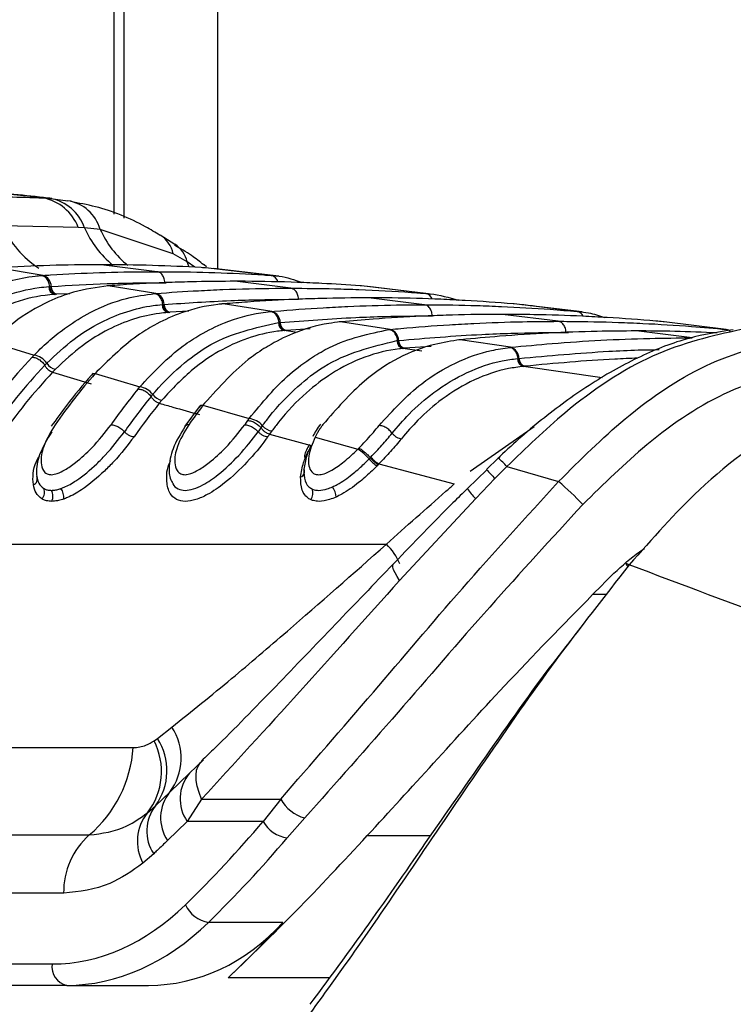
# Paper-space layout '2.5M DUO Surface Plate' of a CAD drawing. Header units: millimetres. Extents: x 20 to 18989, y 40 to 15016.
# Tile 33 of 109: x 6880 to 6921, y 5864 to 5922. Entities that reach past the tile are written whole.
import ezdxf

# ---------------------------------------------------------------- set-up
doc = ezdxf.new("R2010")
doc.units = ezdxf.units.MM

psp = doc.layouts.new('2.5M DUO Surface Plate')

# ---------------------------------------------------------------- linework, layer by layer
at = {"color": 8, "linetype": 'Continuous', "lineweight": 25, "ltscale": 2}
for p, q in [((6885.338, 5910.347), (6885.338, 6408.556)), ((6891.353, 6408.556), (6891.353, 5907.159)), ((6889.699, 5907.273), (6889.587, 5907.575)), ((6890.04, 5907.259), (6889.587, 5907.575)), ((6888.297, 5906.366), (6888.377, 5906.365)), ((6882.759, 5905.728), (6882.016, 5905.692)), ((6889.688, 5904.707), (6888.588, 5904.643)), ((6896.754, 5903.689), (6895.341, 5903.596)), ((6895.995, 5903.471), (6895.236, 5903.587)), ((6911.631, 5903.479), (6911.781, 5903.475)), ((6903.235, 5902.38), (6902.139, 5902.543)), ((6903.781, 5902.664), (6902.233, 5902.552)), ((6913.733, 5900.835), (6909.151, 5901.503)), ((6906.045, 5895.401), (6909.786, 5898.004)), ((6914.001, 5888.23), (6913.176, 5888.23)), ((6900.068, 5874.217), (6903.76, 5874.217)), ((6897.874, 5865.951), (6891.971, 5865.951))]:
    psp.add_line(p, q, dxfattribs=at)
at = {"color": 7, "linetype": 'Continuous', "lineweight": 25, "ltscale": 2}
for p, q in [((6885.923, 5910.113), (6885.923, 6408.556)), ((6881.207, 5911.294), (6875.971, 5911.847)), ((6881.207, 5911.294), (6881.634, 5911.267)), ((6881.634, 5911.267), (6882.655, 5911.133)), ((6883.251, 5909.577), (6878.849, 5909.672)), ((6883.618, 5909.556), (6883.251, 5909.577)), ((6884.53, 5909.465), (6883.618, 5909.556)), ((6888.782, 5908.049), (6884.53, 5909.465)), ((6888.87, 5908.582), (6888.019, 5909.131)), ((6889.587, 5907.575), (6888.782, 5908.049)), ((6881.208, 5906.79), (6878.531, 5907.229)), ((6887.847, 5907.007), (6884.59, 5907.41)), ((6890.649, 5907.229), (6890.555, 5907.235)), ((6890.71, 5907.28), (6890.572, 5907.402)), ((6894.485, 5906.79), (6890.649, 5907.229)), ((6894.916, 5906.749), (6891.117, 5907.186)), ((6881.12, 5906.784), (6881.208, 5906.79)), ((6894.485, 5906.79), (6894.572, 5906.784)), ((6881.537, 5906.14), (6881.593, 5906.144)), ((6881.594, 5906.144), (6881.679, 5906.149)), ((6884.999, 5906.18), (6884.931, 5906.182)), ((6885.077, 5906.186), (6884.999, 5906.18)), ((6887.773, 5905.741), (6884.999, 5906.18)), ((6895.625, 5906.045), (6892.368, 5906.448)), ((6899.737, 5906.18), (6899.659, 5906.186)), ((6903.476, 5905.741), (6899.737, 5906.18)), ((6903.63, 5905.726), (6900.11, 5906.142)), ((6881.93, 5905.686), (6881.872, 5905.682)), ((6882.016, 5905.692), (6881.93, 5905.686)), ((6887.699, 5905.735), (6887.773, 5905.741)), ((6903.403, 5905.082), (6900.146, 5905.485)), ((6903.476, 5905.741), (6903.55, 5905.735)), ((6888.128, 5905.091), (6888.176, 5905.095)), ((6888.176, 5905.095), (6888.248, 5905.1)), ((6891.677, 5905.131), (6891.605, 5905.133)), ((6891.744, 5905.137), (6891.677, 5905.131)), ((6894.521, 5904.693), (6891.677, 5905.131)), ((6908.615, 5905.131), (6908.548, 5905.137)), ((6912.284, 5904.693), (6908.615, 5905.131)), ((6888.515, 5904.638), (6888.466, 5904.634)), ((6888.588, 5904.643), (6888.515, 5904.638)), ((6894.457, 5904.687), (6894.521, 5904.693)), ((6911.181, 5904.12), (6907.925, 5904.523)), ((6912.284, 5904.693), (6912.348, 5904.687)), ((6894.895, 5904.044), (6894.936, 5904.048)), ((6894.937, 5904.048), (6895, 5904.053)), ((6895.279, 5903.591), (6895.236, 5903.587)), ((6895.341, 5903.596), (6895.279, 5903.591)), ((6898.51, 5904.086), (6898.434, 5904.087)), ((6898.569, 5904.091), (6898.51, 5904.086)), ((6901.408, 5903.649), (6898.51, 5904.086)), ((6901.351, 5903.643), (6901.408, 5903.649)), ((6917.339, 5904.086), (6917.28, 5904.091)), ((6920.954, 5903.649), (6917.339, 5904.086)), ((6920.954, 5903.649), (6921.011, 5903.643)), ((6905.437, 5903.046), (6905.385, 5903.041)), ((6905.463, 5903.043), (6905.385, 5903.044)), ((6905.515, 5903.048), (6905.463, 5903.043)), ((6908.405, 5902.608), (6905.463, 5903.043)), ((6918.959, 5903.158), (6915.703, 5903.561)), ((6878.196, 5902.926), (6880.687, 5902.153)), ((6901.796, 5903), (6901.833, 5903.004)), ((6901.834, 5903.004), (6901.889, 5903.009)), ((6902.177, 5902.547), (6902.139, 5902.543)), ((6902.233, 5902.552), (6902.177, 5902.547)), ((6908.354, 5902.602), (6908.405, 5902.608)), ((6908.806, 5901.96), (6908.839, 5901.963)), ((6908.839, 5901.963), (6908.888, 5901.968)), ((6881.31, 5901.568), (6881.42, 5901.683)), ((6881.94, 5901.344), (6881.761, 5901.156)), ((6909.184, 5901.507), (6909.151, 5901.503)), ((6909.234, 5901.512), (6909.184, 5901.507)), ((6881.761, 5901.156), (6884.011, 5900.495)), ((6884.127, 5901.107), (6884.021, 5900.987)), ((6884.337, 5901.197), (6884.232, 5901.079)), ((6884.232, 5901.079), (6886.832, 5900.308)), ((6887.493, 5899.749), (6887.588, 5899.864)), ((6888.125, 5899.543), (6887.971, 5899.356)), ((6890.289, 5899.147), (6889.464, 5898.019)), ((6890.391, 5899.252), (6890.298, 5899.134)), ((6890.601, 5899.354), (6890.509, 5899.236)), ((6890.509, 5899.236), (6893.193, 5898.467)), ((6893.887, 5897.935), (6893.97, 5898.049)), ((6894.521, 5897.748), (6894.386, 5897.561)), ((6894.387, 5897.561), (6896.806, 5896.898)), ((6897.132, 5897.577), (6897.03, 5897.384)), ((6897.03, 5897.384), (6899.521, 5896.69)), ((6899.521, 5896.69), (6899.583, 5896.753)), ((6900.171, 5896.119), (6900.238, 5896.188)), ((6900.238, 5896.188), (6900.275, 5896.226)), ((6907.692, 5896.163), (6907.002, 5895.504)), ((6900.71, 5895.79), (6900.637, 5895.715)), ((6900.749, 5895.831), (6900.71, 5895.79)), ((6900.749, 5895.831), (6905.127, 5894.664)), ((6908.19, 5895.678), (6907.498, 5894.981)), ((6908.19, 5895.678), (6911.201, 5894.81)), ((6907.02, 5895.485), (6905.898, 5894.401)), ((6907.498, 5894.981), (6906.374, 5893.819)), ((6906.374, 5893.819), (6901.95, 5889.057)), ((6861.935, 5891.158), (6901.179, 5891.158)), ((6887.86, 5879.871), (6888.698, 5880.528)), ((6887.668, 5879.731), (6887.86, 5879.871)), ((6860.178, 5879.339), (6886.451, 5879.339)), ((6889.733, 5877.855), (6890.532, 5878.634)), ((6888.573, 5876.739), (6889.733, 5877.855)), ((6887.748, 5875.956), (6888.573, 5876.739)), ((6890.433, 5876.347), (6889.599, 5875.044)), ((6890.433, 5876.347), (6895.031, 5876.347)), ((6895.031, 5876.347), (6894.011, 5875.044)), ((6887.28, 5875.546), (6887.748, 5875.956)), ((6889.599, 5875.044), (6888.448, 5873.932)), ((6894.011, 5875.044), (6889.599, 5875.044)), ((6895.411, 5874.091), (6896.433, 5875.254)), ((6857.625, 5874.259), (6883.897, 5874.259)), ((6887.642, 5873.165), (6887.02, 5872.619)), ((6882.406, 5870.872), (6856.133, 5870.872)), ((6895.152, 5869.175), (6890.826, 5869.175)), ((6846.753, 5866.757), (6881.737, 5866.757)), ((6882.586, 5865.515), (6847.601, 5865.515)), ((6882.586, 5865.515), (6887.334, 5865.515))]:
    psp.add_line(p, q, dxfattribs=at)
at = {"color": 8, "linetype": 'Continuous', "lineweight": 25, "ltscale": 2, "flags": 128}
psp.add_lwpolyline([(6901.95, 5889.057), (6901.799, 5889.293), (6901.683, 5889.501), (6901.603, 5889.681), (6901.561, 5889.828), (6901.557, 5889.942), (6901.591, 5890.021), (6901.597, 5890.027)], dxfattribs=at)
at = {"color": 7, "linetype": 'Continuous', "lineweight": 25, "ltscale": 2, "flags": 128}
for points in [[(6915.308, 5889.962), (6915.232, 5890.004), (6915.174, 5890.03), (6915.135, 5890.039), (6915.117, 5890.03), (6915.121, 5890.004), (6915.145, 5889.961), (6915.19, 5889.903), (6915.228, 5889.86)], [(6890.433, 5876.347), (6890.282, 5876.724), (6890.176, 5877.086), (6890.117, 5877.426), (6890.106, 5877.739), (6890.142, 5878.02), (6890.227, 5878.266), (6890.357, 5878.471), (6890.532, 5878.634)]]:
    psp.add_lwpolyline(points, dxfattribs=at)
at = {"color": 7, "linetype": 'Continuous', "lineweight": 25, "ltscale": 4}
for centre, radius, start, end in [((6880.68, 5908.591), 2.754, 20.9823, 78.9694), ((6881.143, 5908.693), 2.621, 19.2275, 79.2093), ((6882.27, 5908.812), 2.352, 16.1176, 80.5776), ((6881.025, 5906.161), 0.655, 358.9397, 73.7514), ((6882.004, 5906.131), 0.468, 178.9491, 253.5986), ((6882.147, 5906.141), 0.468, 178.9393, 253.7485), ((6887.589, 5905.108), 0.659, 359.365, 73.7979), ((6888.598, 5905.086), 0.471, 179.3665, 253.6672), ((6888.719, 5905.095), 0.471, 179.3711, 253.7905), ((6894.337, 5904.057), 0.663, 359.7232, 73.8411), ((6895.368, 5904.042), 0.474, 179.7288, 253.7166), ((6895.473, 5904.051), 0.474, 179.7356, 253.8254), ((6901.222, 5903.008), 0.667, 0.0486, 73.8613), ((6902.272, 5903), 0.476, 180.0344, 253.7671), ((6902.365, 5903.009), 0.476, 180.0403, 253.8718), ((6908.219, 5901.965), 0.669, 0.3187, 73.9006), ((6906.259, 5877.883), 35.257, 136.76, 144.9898), ((6880.564, 5901.155), 1.005, 31.6455, 83), ((6909.284, 5901.962), 0.478, 180.3143, 253.8039), ((6909.366, 5901.971), 0.478, 180.3082, 253.9084), ((6906.631, 5877.758), 34.757, 136.7602, 144.9903), ((6882.03, 5902.051), 0.713, 211.0859, 262.7066), ((6906.947, 5877.629), 34.465, 136.9509, 144.9848), ((6911.342, 5877.457), 35.958, 138.9322, 144.943), ((6884.213, 5900.809), 0.27, 85.8158, 136.5068), ((6915.125, 5877.06), 36.619, 140.8284, 144.9117), ((6886.711, 5899.235), 1.079, 35.6141, 83.5587), ((6915.45, 5876.971), 36.062, 140.8268, 144.9146), ((6888.215, 5900.304), 0.766, 215.0941, 263.2851), ((6915.776, 5876.836), 35.781, 140.9959, 144.9105), ((6920.17, 5876.681), 37.262, 142.7487, 144.8938), ((6890.486, 5898.978), 0.259, 84.7596, 139.2114), ((6893.073, 5897.314), 1.159, 39.3532, 84.0696), ((6923.948, 5876.303), 37.91, 144.4391, 144.884), ((6925.304, 5875.487), 38.613, 144.453, 144.8837), ((6894.61, 5898.565), 0.822, 218.8484, 263.831), ((6928.53, 5873.307), 41.881, 144.6117, 144.8724), ((6898.105, 5894.426), 2.671, 39.3497, 57.9841), ((6901.611, 5897.345), 1.742, 219.9485, 240.3662), ((6901.665, 5897.372), 1.95, 219.9706, 238.1813), ((6880.5, 5894.953), 0.372, 294.0375, 25.3158), ((6896.094, 5895.384), 0.324, 287.6394, 26.8309), ((6897.229, 5893.877), 1.02, 1.3964, 37.2632), ((6897.835, 5879.349), 20.437, 43.7092, 49.1574), ((6880.762, 5894.169), 0.536, 315.407, 26.092), ((6881.124, 5893.957), 0.66, 332.5656, 30.5115), ((6881.542, 5893.892), 0.871, 353.0726, 35.7185), ((6896.358, 5894.131), 0.551, 317.4046, 26.5157), ((6885.964, 5878.722), 3.277, 322.764, 33.4531), ((6884.164, 5877.945), 3.933, 322.4134, 27.0045), ((6884.972, 5877.995), 3.444, 323.7061, 33.0022), ((6879.103, 5879.85), 7.365, 310.6115, 356.0245), ((6891.466, 5876.364), 2.286, 139.2892, 215.2623), ((6890.408, 5875.251), 2.363, 140.9761, 213.9518), ((6896.963, 5877.379), 2.191, 208.1109, 255.9897), ((6889.334, 5873.888), 2.639, 141.0876, 208.747), ((6889.634, 5874.487), 2.39, 142.0818, 213.5905), ((6895.682, 5875.994), 1.922, 209.6104, 261.8829), ((6886.79, 5870.963), 4.385, 131.2695, 181.1867), ((6891.095, 5870.914), 1.759, 204.0169, 261.1966), ((6882.808, 5866.577), 1.085, 170.4634, 258.1913)]:
    psp.add_arc(centre, radius, start, end, dxfattribs=at)
at = {"color": 8, "linetype": 'Continuous', "lineweight": 25, "ltscale": 4}
for centre, radius, start, end in [((6884.062, 5912.017), 5.716, 204.2176, 237.1438), ((6888.964, 5911.909), 5.841, 203.7566, 230.7384), ((6889.833, 5911.879), 5.827, 204.4712, 230.7648), ((6887.092, 5907.682), 1.73, 12.2181, 57.2824), ((6887.91, 5907.18), 1.722, 13.2303, 55.6294), ((6894.373, 5906.29), 0.512, 13.1972, 77.3732), ((6903.373, 5905.26), 0.492, 18.7599, 77.9285), ((6912.202, 5904.244), 0.456, 23.0691, 79.5909), ((6920.892, 5903.244), 0.409, 40.9509, 81.2197), ((6903.655, 5891.522), 6.152, 42.5078, 49.0198), ((6922.804, 5910.032), 21.465, 222.5948, 224.5187), ((6908.164, 5895.779), 2.655, 211.0773, 227.5809), ((6898.986, 5888.829), 3.199, 21.842, 46.7236)]:
    psp.add_arc(centre, radius, start, end, dxfattribs=at)
at = {"color": 7, "linetype": 'Continuous', "lineweight": 25, "ltscale": 4}
for centre, major_axis, ratio, start_param, end_param in [((6856.789, 5939.121), (4.159, 84.313), 0.706247, 3.791069, 3.884624), ((6857.637, 5939.079), (4.159, 85.513), 0.70627, 3.790584, 3.884138), ((6882.202, 5885.557), (0.927, 18.789), 0.706247, 3.176414, 3.791069), ((6883.05, 5885.515), (0.927, 19.989), 0.706346, 3.174336, 3.788991), ((6885.49, 5885.515), (-3.601, 19.843), 0.695466, 3.016047, 3.630702), ((6853.814, 5939.079), (-15.406, 84.89), 0.695466, 3.561945, 3.630702)]:
    psp.add_ellipse(centre, major_axis=major_axis, ratio=ratio, start_param=start_param, end_param=end_param, dxfattribs=at)
at = {"color": 7, "linetype": 'Continuous', "lineweight": 25, "ltscale": 2}
for points, knots in [([(6881.72, 5911.26), (6881.397, 5911.296), (6879.782, 5911.476), (6878.082, 5911.651), (6876.722, 5911.791)], [0, 0, 0, 0, 0.200298, 1, 1, 1, 1]), ([(6876.765, 5911.39), (6877.567, 5911.385), (6879.047, 5911.376), (6880.528, 5911.32), (6881.207, 5911.294)], [0, 0, 0, 0, 0.541517, 1, 1, 1, 1]), ([(6888.015, 5909.118), (6887.736, 5909.286), (6886.544, 5910.01), (6884.793, 5910.714), (6883.288, 5910.99), (6882.801, 5911.079)], [0, 0, 0, 0, 0.1707899, 0.7318815, 1, 1, 1, 1]), ([(6890.559, 5907.402), (6890.324, 5907.587), (6889.784, 5908.014), (6889.188, 5908.354), (6888.851, 5908.546)], [0, 0, 0, 0, 0.434646, 1, 1, 1, 1]), ([(6884.59, 5907.41), (6884.542, 5907.41), (6883.548, 5907.41), (6881.559, 5907.383), (6879.619, 5907.285), (6878.625, 5907.235)], [0, 0, 0, 0, 0.024033, 0.499895, 1, 1, 1, 1]), ([(6890.555, 5907.235), (6890.507, 5907.237), (6889.513, 5907.295), (6887.525, 5907.385), (6885.584, 5907.402), (6884.59, 5907.41)], [0, 0, 0, 0, 0.024244, 0.500106, 1, 1, 1, 1]), ([(6874.826, 5904.001), (6875.133, 5904.255), (6876.071, 5905.032), (6878.023, 5906.149), (6879.869, 5906.676), (6880.998, 5906.773), (6881.12, 5906.784)], [0, 0, 0, 0, 0.160385, 0.490153, 0.944735, 1, 1, 1, 1]), ([(6881.593, 5906.144), (6881.586, 5906.196), (6881.566, 5906.338), (6881.473, 5906.547), (6881.314, 5906.729), (6881.185, 5906.765), (6881.12, 5906.784)], [0, 0, 0, 0, 0.160996, 0.440678, 0.720351, 1, 1, 1, 1]), ([(6881.208, 5906.79), (6881.354, 5906.799), (6882.446, 5906.869), (6884.484, 5906.964), (6886.552, 5907.005), (6887.672, 5907.007), (6887.847, 5907.007)], [0, 0, 0, 0, 0.0661, 0.493687, 0.921273, 1, 1, 1, 1]), ([(6888.297, 5906.366), (6888.291, 5906.418), (6888.276, 5906.561), (6888.192, 5906.77), (6888.038, 5906.952), (6887.911, 5906.989), (6887.847, 5907.007)], [0, 0, 0, 0, 0.161045, 0.440719, 0.72036, 1, 1, 1, 1]), ([(6887.847, 5907.007), (6888.021, 5907.007), (6889.142, 5907.005), (6891.209, 5906.964), (6893.247, 5906.869), (6894.339, 5906.799), (6894.485, 5906.79)], [0, 0, 0, 0, 0.078728, 0.506313, 0.933899, 1, 1, 1, 1]), ([(6894.572, 5906.784), (6894.698, 5906.774), (6895.273, 5906.731), (6895.831, 5906.529), (6896.267, 5906.371)], [0, 0, 0, 0, 0.220456, 1, 1, 1, 1]), ([(6875.532, 5903.505), (6876.107, 5903.955), (6877.179, 5904.795), (6879.021, 5905.659), (6880.463, 5906.041), (6881.353, 5906.123), (6881.537, 5906.14)], [0, 0, 0, 0, 0.310244, 0.578242, 0.913144, 1, 1, 1, 1]), ([(6884.999, 5906.18), (6884.324, 5906.09), (6883.15, 5905.933), (6881.299, 5905.209), (6879.721, 5904.285), (6878.707, 5903.388), (6878.319, 5903.044)], [0, 0, 0, 0, 0.284926, 0.496099, 0.80713, 1, 1, 1, 1]), ([(6881.594, 5906.144), (6881.603, 5906.086), (6881.622, 5905.97), (6881.701, 5905.825), (6881.807, 5905.719), (6881.889, 5905.697), (6881.93, 5905.686)], [0, 0, 0, 0, 0.250019, 0.5, 0.749995, 1, 1, 1, 1]), ([(6881.679, 5906.149), (6882.768, 5906.211), (6884.421, 5906.304), (6886.628, 5906.358), (6887.745, 5906.363), (6888.297, 5906.366)], [0, 0, 0, 0, 0.493682, 0.749994, 1, 1, 1, 1]), ([(6892.368, 5906.448), (6891.626, 5906.443), (6890.411, 5906.436), (6888.183, 5906.369), (6886.495, 5906.285), (6885.28, 5906.2), (6885.077, 5906.186)], [0, 0, 0, 0, 0.305203, 0.499842, 0.916458, 1, 1, 1, 1]), ([(6887.773, 5905.741), (6888.597, 5905.799), (6889.893, 5905.891), (6892.208, 5905.995), (6894.002, 5906.041), (6895.323, 5906.044), (6895.625, 5906.045)], [0, 0, 0, 0, 0.31483, 0.495571, 0.884785, 1, 1, 1, 1]), ([(6899.659, 5906.186), (6898.917, 5906.234), (6897.703, 5906.314), (6895.474, 5906.408), (6893.785, 5906.445), (6892.57, 5906.447), (6892.368, 5906.448)], [0, 0, 0, 0, 0.3055217, 0.5001615, 0.9170821, 1, 1, 1, 1]), ([(6896.075, 5905.404), (6896.07, 5905.456), (6896.055, 5905.598), (6895.97, 5905.808), (6895.817, 5905.989), (6895.689, 5906.026), (6895.625, 5906.045)], [0, 0, 0, 0, 0.161046, 0.440728, 0.720359, 1, 1, 1, 1]), ([(6895.625, 5906.045), (6896.472, 5906.039), (6897.793, 5906.03), (6900.132, 5905.952), (6901.902, 5905.859), (6903.198, 5905.762), (6903.476, 5905.741)], [0, 0, 0, 0, 0.32369, 0.504431, 0.893531, 1, 1, 1, 1]), ([(6881.872, 5905.682), (6881.694, 5905.667), (6880.829, 5905.593), (6879.428, 5905.228), (6877.636, 5904.397), (6876.592, 5903.583), (6876.031, 5903.147)], [0, 0, 0, 0, 0.08676, 0.421462, 0.689499, 1, 1, 1, 1]), ([(6880.687, 5902.153), (6880.696, 5902.162), (6881.289, 5902.778), (6882.352, 5903.696), (6884.154, 5904.794), (6885.879, 5905.486), (6887.154, 5905.66), (6887.699, 5905.735)], [0, 0, 0, 0, 0.0043098, 0.2928261, 0.4919444, 0.782685, 1, 1, 1, 1]), ([(6888.176, 5905.095), (6888.168, 5905.147), (6888.147, 5905.289), (6888.053, 5905.498), (6887.893, 5905.68), (6887.763, 5905.716), (6887.699, 5905.735)], [0, 0, 0, 0, 0.161027, 0.440662, 0.72034, 1, 1, 1, 1]), ([(6888.248, 5905.1), (6889.54, 5905.187), (6891.397, 5905.311), (6894.007, 5905.39), (6895.324, 5905.399), (6896.075, 5905.404)], [0, 0, 0, 0, 0.4955633, 0.712251, 1, 1, 1, 1]), ([(6900.146, 5905.485), (6899.219, 5905.478), (6897.819, 5905.468), (6895.472, 5905.384), (6893.598, 5905.283), (6892.198, 5905.173), (6891.744, 5905.137)], [0, 0, 0, 0, 0.330895, 0.499787, 0.837714, 1, 1, 1, 1]), ([(6908.548, 5905.137), (6907.621, 5905.207), (6906.221, 5905.313), (6903.874, 5905.424), (6902.001, 5905.478), (6900.6, 5905.484), (6900.146, 5905.485)], [0, 0, 0, 0, 0.331322, 0.500214, 0.838141, 1, 1, 1, 1]), ([(6903.55, 5905.735), (6903.612, 5905.729), (6904.22, 5905.675), (6904.818, 5905.504), (6905.356, 5905.35)], [0, 0, 0, 0, 0.101631, 1, 1, 1, 1]), ([(6881.42, 5901.683), (6881.941, 5902.174), (6882.935, 5903.11), (6884.995, 5904.367), (6886.748, 5904.951), (6887.958, 5905.074), (6888.128, 5905.091)], [0, 0, 0, 0, 0.260049, 0.495706, 0.929228, 1, 1, 1, 1]), ([(6891.677, 5905.131), (6891.579, 5905.122), (6890.764, 5905.047), (6889.455, 5904.738), (6887.945, 5904.066), (6886.246, 5903.063), (6885.143, 5901.984), (6884.337, 5901.197)], [0, 0, 0, 0, 0.0370026, 0.3080272, 0.4968385, 0.6327495, 1, 1, 1, 1]), ([(6888.176, 5905.095), (6888.186, 5905.037), (6888.205, 5904.921), (6888.285, 5904.777), (6888.392, 5904.671), (6888.474, 5904.649), (6888.515, 5904.638)], [0, 0, 0, 0, 0.250014, 0.499993, 0.750006, 1, 1, 1, 1]), ([(6894.521, 5904.693), (6894.573, 5904.698), (6895.569, 5904.785), (6897.038, 5904.891), (6899.404, 5905.011), (6901.368, 5905.073), (6902.859, 5905.08), (6903.403, 5905.082)], [0, 0, 0, 0, 0.017391, 0.336932, 0.496696, 0.8163, 1, 1, 1, 1]), ([(6903.853, 5904.441), (6903.848, 5904.493), (6903.833, 5904.636), (6903.748, 5904.846), (6903.595, 5905.027), (6903.467, 5905.064), (6903.403, 5905.082)], [0, 0, 0, 0, 0.161045, 0.440719, 0.72036, 1, 1, 1, 1]), ([(6903.403, 5905.082), (6903.474, 5905.082), (6904.492, 5905.082), (6905.983, 5905.058), (6908.348, 5904.969), (6910.292, 5904.859), (6911.761, 5904.737), (6912.284, 5904.693)], [0, 0, 0, 0, 0.023999, 0.34354, 0.503304, 0.822907, 1, 1, 1, 1]), ([(6912.565, 5904.664), (6911.689, 5904.77), (6910.493, 5904.915), (6909.262, 5905.06), (6908.932, 5905.099)], [0, 0, 0, 0, 0.73219, 1, 1, 1, 1]), ([(6888.466, 5904.634), (6888.301, 5904.618), (6887.126, 5904.504), (6885.421, 5903.943), (6883.417, 5902.728), (6882.448, 5901.82), (6881.94, 5901.344)], [0, 0, 0, 0, 0.070691, 0.503985, 0.739714, 1, 1, 1, 1]), ([(6886.832, 5900.308), (6887.646, 5901.168), (6888.75, 5902.335), (6890.461, 5903.433), (6891.955, 5904.167), (6893.351, 5904.562), (6894.262, 5904.665), (6894.457, 5904.687)], [0, 0, 0, 0, 0.363105, 0.492333, 0.672218, 0.929868, 1, 1, 1, 1]), ([(6894.936, 5904.048), (6894.929, 5904.1), (6894.907, 5904.242), (6894.812, 5904.451), (6894.651, 5904.632), (6894.521, 5904.669), (6894.457, 5904.687)], [0, 0, 0, 0, 0.161044, 0.440668, 0.720339, 1, 1, 1, 1]), ([(6895, 5904.053), (6896.464, 5904.164), (6898.494, 5904.317), (6901.446, 5904.422), (6902.932, 5904.434), (6903.853, 5904.441)], [0, 0, 0, 0, 0.496689, 0.688219, 1, 1, 1, 1]), ([(6907.925, 5904.523), (6907.785, 5904.523), (6906.699, 5904.522), (6905.139, 5904.493), (6902.773, 5904.4), (6900.74, 5904.28), (6899.182, 5904.144), (6898.569, 5904.091)], [0, 0, 0, 0, 0.04475, 0.348076, 0.499734, 0.80312, 1, 1, 1, 1]), ([(6917.28, 5904.091), (6917.139, 5904.104), (6916.054, 5904.203), (6914.494, 5904.318), (6912.129, 5904.443), (6910.097, 5904.511), (6908.537, 5904.52), (6907.925, 5904.523)], [0, 0, 0, 0, 0.045283, 0.348609, 0.500266, 0.803652, 1, 1, 1, 1]), ([(6912.348, 5904.687), (6912.543, 5904.668), (6913.058, 5904.617), (6913.56, 5904.451), (6913.872, 5904.348)], [0, 0, 0, 0, 0.37934, 1, 1, 1, 1]), ([(6887.588, 5899.864), (6887.633, 5899.917), (6888.212, 5900.604), (6889.308, 5901.665), (6891.651, 5903.329), (6893.555, 5903.749), (6894.895, 5904.044)], [0, 0, 0, 0, 0.022107, 0.283649, 0.496207, 1, 1, 1, 1]), ([(6898.51, 5904.086), (6898.281, 5904.059), (6897.339, 5903.951), (6895.914, 5903.532), (6894.427, 5902.784), (6892.636, 5901.614), (6891.476, 5900.326), (6890.601, 5899.354)], [0, 0, 0, 0, 0.0787019, 0.3245885, 0.4966859, 0.6200328, 1, 1, 1, 1]), ([(6893.193, 5898.467), (6893.954, 5899.388), (6895.095, 5900.77), (6896.749, 5901.971), (6898.636, 5903.081), (6900.171, 5903.399), (6901.351, 5903.643)], [0, 0, 0, 0, 0.328464, 0.492616, 0.610176, 1, 1, 1, 1]), ([(6894.937, 5904.048), (6894.947, 5903.99), (6894.967, 5903.874), (6895.048, 5903.73), (6895.155, 5903.624), (6895.237, 5903.602), (6895.279, 5903.591)], [0, 0, 0, 0, 0.250018, 0.4999855, 0.7499901, 1, 1, 1, 1]), ([(6901.833, 5903.004), (6901.825, 5903.056), (6901.803, 5903.198), (6901.707, 5903.407), (6901.545, 5903.588), (6901.416, 5903.625), (6901.351, 5903.643)], [0, 0, 0, 0, 0.161055, 0.440727, 0.720359, 1, 1, 1, 1]), ([(6901.408, 5903.649), (6901.609, 5903.668), (6902.755, 5903.776), (6904.375, 5903.899), (6906.74, 5904.03), (6908.851, 5904.106), (6910.489, 5904.116), (6911.181, 5904.12)], [0, 0, 0, 0, 0.0619214, 0.3522787, 0.4974525, 0.7878675, 1, 1, 1, 1]), ([(6921.362, 5903.627), (6920.504, 5903.494), (6918.699, 5903.213), (6915.936, 5902.13), (6913.108, 5900.567), (6910.373, 5898.576), (6908.572, 5897.033), (6907.723, 5896.195), (6907.691, 5896.163)], [0, 0, 0, 0, 0.181359, 0.381521, 0.583651, 0.789901, 0.992003, 1, 1, 1, 1]), ([(6921.813, 5903.64), (6920.11, 5903.259), (6916.731, 5902.504), (6911.978, 5899.343), (6909.299, 5896.75), (6908.19, 5895.678)], [0, 0, 0, 0, 0.3736, 0.740943, 1, 1, 1, 1]), ([(6911.631, 5903.479), (6911.626, 5903.531), (6911.611, 5903.674), (6911.526, 5903.883), (6911.373, 5904.065), (6911.245, 5904.102), (6911.181, 5904.12)], [0, 0, 0, 0, 0.161046, 0.440728, 0.720359, 1, 1, 1, 1]), ([(6911.181, 5904.12), (6911.4, 5904.12), (6912.565, 5904.117), (6914.203, 5904.083), (6916.569, 5903.985), (6918.662, 5903.856), (6920.281, 5903.71), (6920.954, 5903.649)], [0, 0, 0, 0, 0.0670174, 0.357375, 0.5025485, 0.7929628, 1, 1, 1, 1]), ([(6895.236, 5903.587), (6895.105, 5903.573), (6893.802, 5903.439), (6891.971, 5902.783), (6889.741, 5901.278), (6888.713, 5900.174), (6888.125, 5899.543)], [0, 0, 0, 0, 0.050673, 0.503818, 0.716324, 1, 1, 1, 1]), ([(6905.463, 5903.043), (6904.973, 5902.969), (6903.043, 5902.675), (6900.179, 5901.211), (6898.268, 5899.013), (6897.485, 5898.112)], [0, 0, 0, 0, 0.167171, 0.658602, 1, 1, 1, 1]), ([(6901.889, 5903.009), (6903.503, 5903.143), (6905.681, 5903.325), (6908.93, 5903.454), (6910.564, 5903.469), (6911.631, 5903.479)], [0, 0, 0, 0, 0.497444, 0.671476, 1, 1, 1, 1]), ([(6915.703, 5903.561), (6914.951, 5903.556), (6913.253, 5903.545), (6910.607, 5903.444), (6907.962, 5903.279), (6906.266, 5903.119), (6905.515, 5903.048)], [0, 0, 0, 0, 0.221137, 0.499684, 0.778766, 1, 1, 1, 1]), ([(6908.405, 5902.608), (6909.21, 5902.686), (6910.959, 5902.857), (6913.659, 5903.031), (6916.372, 5903.14), (6918.14, 5903.152), (6918.959, 5903.158)], [0, 0, 0, 0, 0.229155, 0.497999, 0.767356, 1, 1, 1, 1]), ([(6911.201, 5894.81), (6912.465, 5896.07), (6915.266, 5898.859), (6920.121, 5902.062), (6923.427, 5902.802), (6925.081, 5903.173)], [0, 0, 0, 0, 0.291568, 0.64553, 1, 1, 1, 1]), ([(6920.425, 5903.446), (6919.601, 5903.481), (6918.027, 5903.549), (6916.453, 5903.557), (6915.703, 5903.561)], [0, 0, 0, 0, 0.52375, 1, 1, 1, 1]), ([(6893.97, 5898.049), (6894.101, 5898.224), (6894.738, 5899.073), (6895.903, 5900.288), (6898.308, 5902.16), (6900.334, 5902.648), (6901.796, 5903)], [0, 0, 0, 0, 0.062026, 0.301056, 0.495826, 1, 1, 1, 1]), ([(6902.139, 5902.543), (6902.072, 5902.536), (6900.651, 5902.387), (6898.689, 5901.659), (6896.406, 5899.931), (6895.271, 5898.743), (6894.649, 5897.918), (6894.521, 5897.748)], [0, 0, 0, 0, 0.023785, 0.504037, 0.698782, 0.937922, 1, 1, 1, 1]), ([(6900.755, 5898.062), (6901.556, 5898.935), (6902.927, 5900.428), (6905.192, 5901.766), (6906.932, 5902.398), (6907.998, 5902.551), (6908.354, 5902.602)], [0, 0, 0, 0, 0.360243, 0.616477, 0.87209, 1, 1, 1, 1]), ([(6901.834, 5903.004), (6901.844, 5902.946), (6901.865, 5902.83), (6901.946, 5902.686), (6902.053, 5902.58), (6902.136, 5902.558), (6902.177, 5902.547)], [0, 0, 0, 0, 0.250025, 0.499986, 0.749988, 1, 1, 1, 1]), ([(6908.839, 5901.963), (6908.83, 5902.015), (6908.808, 5902.157), (6908.712, 5902.366), (6908.548, 5902.547), (6908.419, 5902.584), (6908.354, 5902.602)], [0, 0, 0, 0, 0.161059, 0.440713, 0.720351, 1, 1, 1, 1]), ([(6880.575, 5902.036), (6880.575, 5902.036), (6880.612, 5902.075), (6880.65, 5902.114), (6880.687, 5902.153)], [0, 0, 0, 0, 0.009545, 1, 1, 1, 1]), ([(6880.575, 5902.036), (6880.644, 5902.027), (6880.783, 5902.01), (6881.016, 5901.881), (6881.197, 5901.722), (6881.28, 5901.61), (6881.31, 5901.569)], [0, 0, 0, 0, 0.27961, 0.55921, 0.838854, 1, 1, 1, 1]), ([(6901.516, 5897.617), (6901.838, 5897.993), (6902.596, 5898.879), (6904.633, 5900.63), (6906.825, 5901.682), (6908.509, 5901.918), (6908.806, 5901.96)], [0, 0, 0, 0, 0.155855, 0.367465, 0.888473, 1, 1, 1, 1]), ([(6908.839, 5901.963), (6908.85, 5901.906), (6908.871, 5901.79), (6908.953, 5901.645), (6909.06, 5901.54), (6909.143, 5901.518), (6909.184, 5901.507)], [0, 0, 0, 0, 0.250014, 0.500034, 0.75, 1, 1, 1, 1]), ([(6881.761, 5901.156), (6881.723, 5901.167), (6881.648, 5901.19), (6881.519, 5901.284), (6881.397, 5901.412), (6881.339, 5901.516), (6881.31, 5901.568)], [0, 0, 0, 0, 0.249996, 0.499964, 0.749978, 1, 1, 1, 1]), ([(6909.151, 5901.503), (6908.862, 5901.464), (6907.225, 5901.239), (6905.092, 5900.222), (6903.109, 5898.524), (6902.37, 5897.662), (6902.056, 5897.297)], [0, 0, 0, 0, 0.11142, 0.632279, 0.844008, 1, 1, 1, 1]), ([(6925.84, 5901.454), (6924.277, 5901.099), (6921.146, 5900.388), (6916.511, 5897.318), (6913.826, 5894.671), (6912.608, 5893.471)], [0, 0, 0, 0, 0.352553, 0.70637, 1, 1, 1, 1]), ([(6884.016, 5900.995), (6883.526, 5900.415), (6882.723, 5899.463), (6881.977, 5898.424), (6881.686, 5898.019)], [0, 0, 0, 0, 0.610038, 1, 1, 1, 1]), ([(6886.735, 5900.19), (6886.736, 5900.191), (6886.768, 5900.23), (6886.8, 5900.269), (6886.832, 5900.308)], [0, 0, 0, 0, 0.009606, 1, 1, 1, 1]), ([(6886.735, 5900.19), (6886.805, 5900.183), (6886.944, 5900.167), (6887.183, 5900.044), (6887.373, 5899.894), (6887.461, 5899.788), (6887.494, 5899.75)], [0, 0, 0, 0, 0.279613, 0.559253, 0.83888, 1, 1, 1, 1]), ([(6887.971, 5899.356), (6887.932, 5899.367), (6887.854, 5899.389), (6887.719, 5899.479), (6887.589, 5899.601), (6887.525, 5899.7), (6887.493, 5899.749)], [0, 0, 0, 0, 0.249972, 0.499961, 0.750003, 1, 1, 1, 1]), ([(6930.796, 5900.095), (6928.878, 5899.664), (6925.043, 5898.801), (6919.662, 5894.901), (6916.641, 5891.474), (6915.308, 5889.962)], [0, 0, 0, 0, 0.358424, 0.716901, 1, 1, 1, 1]), ([(6887.971, 5899.356), (6888.231, 5899.282), (6889.004, 5899.062), (6889.784, 5898.843), (6890.302, 5898.697)], [0, 0, 0, 0, 0.336503, 1, 1, 1, 1]), ([(6893.109, 5898.35), (6893.109, 5898.351), (6893.137, 5898.39), (6893.165, 5898.429), (6893.193, 5898.467)], [0, 0, 0, 0, 0.009649, 1, 1, 1, 1]), ([(6881.908, 5898.11), (6881.651, 5897.682), (6881.194, 5896.919), (6881.041, 5895.993), (6881.167, 5895.465), (6881.405, 5895.238), (6881.695, 5895.184), (6882.059, 5895.264), (6882.542, 5895.5), (6883.242, 5895.996), (6884.218, 5896.894), (6884.809, 5897.657), (6885.16, 5898.11)], [0, 0, 0, 0, 0.181551, 0.323795, 0.408852, 0.462295, 0.504186, 0.545984, 0.600558, 0.677304, 0.807905, 1, 1, 1, 1]), ([(6885.16, 5898.11), (6885.23, 5898.103), (6885.371, 5898.088), (6885.616, 5897.974), (6885.813, 5897.834), (6885.907, 5897.735), (6885.941, 5897.699)], [0, 0, 0, 0, 0.279643, 0.559277, 0.838897, 1, 1, 1, 1]), ([(6889.475, 5898.015), (6889.205, 5897.582), (6888.701, 5896.774), (6888.517, 5895.712), (6888.542, 5895.009), (6888.728, 5894.758), (6888.753, 5894.723)], [0, 0, 0, 0, 0.396943, 0.740682, 0.964726, 1, 1, 1, 1]), ([(6889.686, 5898.11), (6889.429, 5897.682), (6888.972, 5896.919), (6888.82, 5895.993), (6888.945, 5895.465), (6889.183, 5895.238), (6889.473, 5895.184), (6889.837, 5895.264), (6890.32, 5895.5), (6891.02, 5895.996), (6891.996, 5896.894), (6892.587, 5897.657), (6892.939, 5898.11)], [0, 0, 0, 0, 0.181551, 0.3237954, 0.4088518, 0.4622965, 0.5041851, 0.5459849, 0.6005579, 0.677304, 0.8079047, 1, 1, 1, 1]), ([(6889.686, 5898.11), (6889.623, 5898.105), (6889.525, 5898.097), (6889.488, 5898.034), (6889.475, 5898.012)], [0, 0, 0, 0, 0.636497, 1, 1, 1, 1]), ([(6892.939, 5898.11), (6893.009, 5898.103), (6893.149, 5898.088), (6893.394, 5897.974), (6893.591, 5897.834), (6893.685, 5897.735), (6893.719, 5897.699)], [0, 0, 0, 0, 0.279643, 0.559277, 0.838897, 1, 1, 1, 1]), ([(6893.109, 5898.35), (6893.179, 5898.343), (6893.319, 5898.328), (6893.563, 5898.213), (6893.759, 5898.072), (6893.853, 5897.972), (6893.887, 5897.936)], [0, 0, 0, 0, 0.279615, 0.559235, 0.838866, 1, 1, 1, 1]), ([(6894.386, 5897.561), (6894.347, 5897.572), (6894.267, 5897.593), (6894.127, 5897.679), (6893.99, 5897.795), (6893.921, 5897.888), (6893.887, 5897.935)], [0, 0, 0, 0, 0.2499626, 0.499927, 0.7499757, 1, 1, 1, 1]), ([(6897.355, 5898.146), (6897.263, 5898.026), (6897.084, 5897.794), (6896.957, 5897.548), (6896.895, 5897.429)], [0, 0, 0, 0, 0.517928, 1, 1, 1, 1]), ([(6897.485, 5898.112), (6897.442, 5898.053), (6897.355, 5897.935), (6897.238, 5897.756), (6897.167, 5897.636), (6897.132, 5897.577)], [0, 0, 0, 0, 0.3358348, 0.6714201, 1, 1, 1, 1]), ([(6899.583, 5896.753), (6899.613, 5896.784), (6899.776, 5896.952), (6900.063, 5897.258), (6900.429, 5897.666), (6900.647, 5897.93), (6900.755, 5898.062)], [0, 0, 0, 0, 0.069942, 0.379779, 0.689856, 1, 1, 1, 1]), ([(6901.516, 5897.617), (6901.483, 5897.656), (6901.395, 5897.761), (6901.206, 5897.911), (6900.966, 5898.035), (6900.826, 5898.053), (6900.755, 5898.062)], [0, 0, 0, 0, 0.161062, 0.440716, 0.720353, 1, 1, 1, 1]), ([(6881.712, 5897.699), (6881.443, 5897.251), (6880.948, 5896.425), (6880.792, 5895.551), (6880.83, 5895.171), (6880.836, 5895.112)], [0, 0, 0, 0, 0.500692, 0.922782, 1, 1, 1, 1]), ([(6882.249, 5894.4), (6882.308, 5894.423), (6882.597, 5894.531), (6883.333, 5894.956), (6884.141, 5895.64), (6885.109, 5896.613), (6885.592, 5897.243), (6885.941, 5897.699)], [0, 0, 0, 0, 0.041436, 0.201294, 0.499179, 0.637272, 1, 1, 1, 1]), ([(6886.498, 5897.405), (6886.125, 5896.918), (6885.609, 5896.243), (6884.56, 5895.186), (6883.655, 5894.423), (6882.82, 5893.942), (6882.478, 5893.814), (6882.406, 5893.787)], [0, 0, 0, 0, 0.3508186, 0.4854248, 0.7839893, 0.9541986, 1, 1, 1, 1]), ([(6886.498, 5897.405), (6886.454, 5897.409), (6886.365, 5897.418), (6886.21, 5897.483), (6886.059, 5897.579), (6885.98, 5897.659), (6885.941, 5897.699)], [0, 0, 0, 0, 0.249993, 0.499988, 0.750023, 1, 1, 1, 1]), ([(6888.748, 5894.716), (6888.751, 5894.701), (6888.789, 5894.539), (6889.031, 5894.367), (6889.447, 5894.26), (6889.961, 5894.355), (6890.626, 5894.653), (6891.555, 5895.301), (6892.703, 5896.38), (6893.363, 5897.237), (6893.719, 5897.699)], [0, 0, 0, 0, 0.0104761, 0.1137581, 0.201118, 0.2860344, 0.3750165, 0.5202107, 0.7413858, 1, 1, 1, 1]), ([(6894.277, 5897.405), (6894.232, 5897.409), (6894.143, 5897.418), (6893.988, 5897.483), (6893.838, 5897.579), (6893.759, 5897.659), (6893.719, 5897.699)], [0, 0, 0, 0, 0.249994, 0.499991, 0.750014, 1, 1, 1, 1]), ([(6897.03, 5897.384), (6896.875, 5897.006), (6896.635, 5896.419), (6896.637, 5895.739), (6896.776, 5895.402), (6896.989, 5895.238), (6897.224, 5895.184), (6897.584, 5895.251), (6898.103, 5895.499), (6898.792, 5895.99), (6899.261, 5896.44), (6899.521, 5896.69)], [0, 0, 0, 0, 0.231982, 0.360066, 0.466869, 0.512587, 0.572213, 0.631943, 0.711673, 0.840173, 1, 1, 1, 1]), ([(6900.275, 5896.226), (6900.494, 5896.457), (6900.943, 5896.931), (6901.321, 5897.385), (6901.516, 5897.617)], [0, 0, 0, 0, 0.486547, 1, 1, 1, 1]), ([(6902.056, 5897.297), (6901.851, 5897.052), (6901.453, 5896.575), (6900.979, 5896.074), (6900.749, 5895.831)], [0, 0, 0, 0, 0.514825, 1, 1, 1, 1]), ([(6901.516, 5897.617), (6901.553, 5897.574), (6901.626, 5897.489), (6901.772, 5897.385), (6901.923, 5897.313), (6902.012, 5897.302), (6902.056, 5897.297)], [0, 0, 0, 0, 0.250007, 0.500001, 0.749983, 1, 1, 1, 1]), ([(6896.789, 5896.894), (6896.699, 5896.694), (6896.488, 5896.227), (6896.421, 5895.784), (6896.383, 5895.53)], [0, 0, 0, 0, 0.426362, 1, 1, 1, 1]), ([(6896.711, 5896.961), (6896.583, 5896.745), (6896.438, 5896.498), (6896.416, 5896.242), (6896.413, 5896.211)], [0, 0, 0, 0, 0.876924, 1, 1, 1, 1]), ([(6899.583, 5896.753), (6899.635, 5896.723), (6899.739, 5896.664), (6899.942, 5896.497), (6900.116, 5896.329), (6900.206, 5896.226), (6900.239, 5896.189)], [0, 0, 0, 0, 0.279678, 0.559328, 0.839018, 1, 1, 1, 1]), ([(6880.651, 5894.614), (6880.651, 5894.618), (6880.591, 5895.025), (6880.611, 5895.606), (6880.938, 5896.197), (6881, 5896.308)], [0, 0, 0, 0, 0.008133, 0.813203, 1, 1, 1, 1]), ([(6896.192, 5895.076), (6896.231, 5895.351), (6896.298, 5895.828), (6896.523, 5896.332), (6896.619, 5896.545)], [0, 0, 0, 0, 0.57629, 1, 1, 1, 1]), ([(6900.238, 5896.188), (6900.276, 5896.147), (6900.352, 5896.064), (6900.483, 5895.945), (6900.611, 5895.845), (6900.677, 5895.808), (6900.71, 5895.79)], [0, 0, 0, 0, 0.250023, 0.500018, 0.750015, 1, 1, 1, 1]), ([(6898.041, 5894.495), (6898.135, 5894.541), (6898.525, 5894.731), (6899.139, 5895.17), (6899.743, 5895.694), (6900.055, 5896.004), (6900.171, 5896.119)], [0, 0, 0, 0, 0.1242939, 0.511405, 0.8178346, 1, 1, 1, 1]), ([(6900.637, 5895.715), (6900.512, 5895.59), (6900.173, 5895.252), (6899.502, 5894.668), (6898.808, 5894.175), (6898.361, 5893.957), (6898.249, 5893.902)], [0, 0, 0, 0, 0.17543, 0.474727, 0.868036, 1, 1, 1, 1]), ([(6880.836, 5895.112), (6880.866, 5894.966), (6880.925, 5894.674), (6881.137, 5894.495), (6881.243, 5894.405)], [0, 0, 0, 0, 0.500359, 1, 1, 1, 1]), ([(6896.763, 5893.759), (6896.733, 5893.775), (6896.506, 5893.896), (6896.212, 5894.296), (6896.199, 5894.809), (6896.192, 5895.076)], [0, 0, 0, 0, 0.06955, 0.51521, 1, 1, 1, 1]), ([(6896.383, 5895.53), (6896.386, 5895.291), (6896.391, 5894.844), (6896.637, 5894.493), (6896.826, 5894.391), (6896.851, 5894.377)], [0, 0, 0, 0, 0.500872, 0.934932, 1, 1, 1, 1]), ([(6881.144, 5893.793), (6881.015, 5893.899), (6880.762, 5894.107), (6880.688, 5894.447), (6880.651, 5894.614)], [0, 0, 0, 0, 0.511866, 1, 1, 1, 1]), ([(6895.031, 5876.347), (6896.812, 5878.388), (6900.23, 5882.303), (6905.598, 5888.667), (6909.314, 5892.742), (6911.201, 5894.81)], [0, 0, 0, 0, 0.349022, 0.669579, 1, 1, 1, 1]), ([(6896.851, 5894.377), (6896.895, 5894.359), (6897.012, 5894.309), (6897.295, 5894.276), (6897.662, 5894.337), (6897.939, 5894.453), (6898.041, 5894.495)], [0, 0, 0, 0, 0.1473404, 0.3911056, 0.7755686, 1, 1, 1, 1]), ([(6901.179, 5891.158), (6902.331, 5892.19), (6903.64, 5893.364), (6904.967, 5894.524), (6905.127, 5894.664)], [0, 0, 0, 0, 0.879481, 1, 1, 1, 1]), ([(6881.243, 5894.405), (6881.259, 5894.396), (6881.321, 5894.361), (6881.461, 5894.307), (6881.61, 5894.298), (6881.693, 5894.293)], [0, 0, 0, 0, 0.1213, 0.507471, 1, 1, 1, 1]), ([(6881.693, 5894.293), (6881.78, 5894.298), (6881.937, 5894.308), (6882.13, 5894.36), (6882.229, 5894.393), (6882.249, 5894.4)], [0, 0, 0, 0, 0.492804, 0.897017, 1, 1, 1, 1]), ([(6898.249, 5893.902), (6898.124, 5893.851), (6897.781, 5893.708), (6897.323, 5893.632), (6896.967, 5893.673), (6896.819, 5893.736), (6896.763, 5893.759)], [0, 0, 0, 0, 0.219453, 0.606407, 0.852956, 1, 1, 1, 1]), ([(6905.899, 5894.401), (6905.617, 5894.124), (6904.167, 5892.702), (6902.749, 5891.22), (6901.614, 5890.044), (6901.595, 5890.025)], [0, 0, 0, 0, 0.192229, 0.986722, 1, 1, 1, 1]), ([(6881.71, 5893.653), (6881.605, 5893.66), (6881.418, 5893.671), (6881.241, 5893.738), (6881.162, 5893.782), (6881.144, 5893.793)], [0, 0, 0, 0, 0.4965596, 0.8808075, 1, 1, 1, 1]), ([(6882.406, 5893.787), (6882.381, 5893.779), (6882.258, 5893.737), (6882.017, 5893.672), (6881.82, 5893.66), (6881.71, 5893.653)], [0, 0, 0, 0, 0.101108, 0.503387, 1, 1, 1, 1]), ([(6912.608, 5893.471), (6910.785, 5891.488), (6907.08, 5887.456), (6901.706, 5881.172), (6898.225, 5877.266), (6896.433, 5875.254)], [0, 0, 0, 0, 0.319565, 0.64953, 1, 1, 1, 1]), ([(6888.698, 5880.528), (6889.852, 5881.452), (6892.051, 5883.214), (6896.157, 5886.73), (6899.238, 5889.446), (6901.179, 5891.158)], [0, 0, 0, 0, 0.289895, 0.552413, 1, 1, 1, 1]), ([(6913.176, 5888.23), (6914.118, 5889.195), (6915.093, 5890.192), (6916.172, 5890.899), (6916.208, 5890.922)], [0, 0, 0, 0, 0.966683, 1, 1, 1, 1]), ([(6901.597, 5890.026), (6900.463, 5888.846), (6898.126, 5886.414), (6894.673, 5882.823), (6892.089, 5880.16), (6890.686, 5878.812), (6890.429, 5878.565)], [0, 0, 0, 0, 0.292154, 0.602178, 0.927135, 1, 1, 1, 1]), ([(6915.308, 5889.962), (6913.866, 5888.123), (6910.936, 5884.387), (6906.912, 5878.608), (6903.096, 5872.989), (6899.661, 5867.926), (6897.501, 5864.94), (6896.5, 5863.556)], [0, 0, 0, 0, 0.2033, 0.413175, 0.61525, 0.821702, 1, 1, 1, 1]), ([(6953.989, 5876.202), (6947.241, 5878.475), (6933.729, 5883.026), (6921.453, 5887.648), (6915.308, 5889.962)], [0, 0, 0, 0, 0.499404, 1, 1, 1, 1]), ([(6901.95, 5889.057), (6899.994, 5886.872), (6896.024, 5882.438), (6892.315, 5878.397), (6890.433, 5876.347)], [0, 0, 0, 0, 0.492706, 1, 1, 1, 1]), ([(6900.068, 5874.217), (6901.341, 5875.602), (6903.908, 5878.398), (6908.231, 5883.177), (6911.446, 5886.462), (6913.176, 5888.23)], [0, 0, 0, 0, 0.312189, 0.629836, 1, 1, 1, 1]), ([(6896.744, 5864.412), (6897.733, 5865.744), (6899.84, 5868.581), (6903.224, 5873.45), (6906.95, 5878.795), (6910.041, 5883.204), (6911.971, 5885.643), (6912.494, 5886.305)], [0, 0, 0, 0, 0.206612, 0.44023, 0.678537, 0.912788, 1, 1, 1, 1]), ([(6886.451, 5879.339), (6886.455, 5879.339), (6886.701, 5879.34), (6887.119, 5879.411), (6887.511, 5879.64), (6887.668, 5879.731)], [0, 0, 0, 0, 0.0121035, 0.6062932, 1, 1, 1, 1]), ([(6883.897, 5874.259), (6884.642, 5874.35), (6885.822, 5874.494), (6886.888, 5875.263), (6887.28, 5875.546)], [0, 0, 0, 0, 0.631474, 1, 1, 1, 1]), ([(6888.448, 5873.932), (6888.248, 5873.741), (6887.979, 5873.485), (6887.711, 5873.23), (6887.642, 5873.165)], [0, 0, 0, 0, 0.745534, 1, 1, 1, 1]), ([(6891.971, 5865.951), (6893.271, 5867.203), (6895.888, 5869.725), (6898.669, 5872.713), (6900.068, 5874.217)], [0, 0, 0, 0, 0.4968225, 1, 1, 1, 1]), ([(6887.02, 5872.619), (6886.385, 5872.171), (6884.927, 5871.144), (6883.315, 5870.97), (6882.406, 5870.872)], [0, 0, 0, 0, 0.435612, 1, 1, 1, 1])]:
    psp.add_open_spline(points, degree=3, knots=knots, dxfattribs=at)
at = {"color": 8, "linetype": 'Continuous', "lineweight": 25, "ltscale": 2}
for points, knots in [([(6908.888, 5901.968), (6910.634, 5902.123), (6912.944, 5902.328), (6915.665, 5902.457), (6916.638, 5902.469), (6917.046, 5902.475)], [0, 0, 0, 0, 0.642407, 0.850174, 1, 1, 1, 1]), ([(6915.803, 5901.98), (6915.355, 5901.962), (6913.163, 5901.873), (6910.975, 5901.672), (6909.234, 5901.512)], [0, 0, 0, 0, 0.204228, 1, 1, 1, 1]), ([(6894.277, 5897.405), (6894.243, 5897.357), (6893.897, 5896.871), (6893.12, 5895.938), (6891.933, 5894.809), (6890.884, 5894.081), (6890.094, 5893.728), (6889.463, 5893.615), (6888.928, 5893.734), (6888.52, 5894.127), (6888.367, 5894.881), (6888.397, 5895.575), (6888.62, 5895.998), (6888.632, 5896.021)], [0, 0, 0, 0, 0.01774, 0.1800559, 0.3366077, 0.4444638, 0.5145113, 0.5840908, 0.6556525, 0.7365885, 0.8452253, 0.9917655, 1, 1, 1, 1])]:
    psp.add_open_spline(points, degree=3, knots=knots, dxfattribs=at)

doc.saveas('drawing.dxf')
